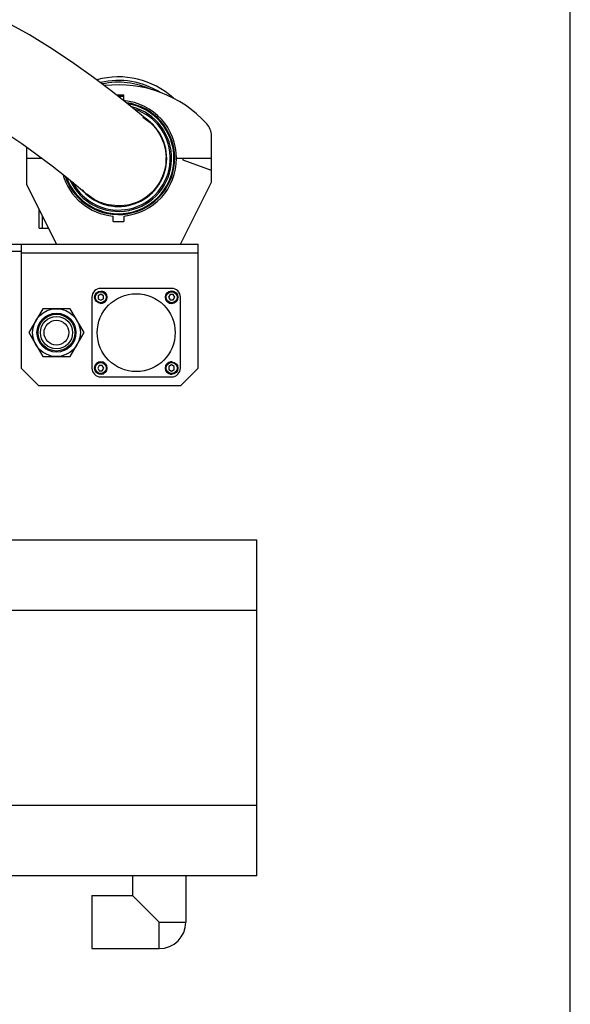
# Model space of a CAD drawing. Header units: millimetres. Extents: x 0 to 17835, y 0 to 12615.
# Tile 14 of 85: x 5962 to 6272, y 7612 to 8168. Entities that reach past the tile are written whole.
import ezdxf

# ---------------------------------------------------------------- set-up
doc = ezdxf.new("R2010")
doc.units = ezdxf.units.MM
doc.header["$LTSCALE"] = 980.925
doc.layers.get('0').update_dxf_attribs({"linetype": 'CONTINUOUS'})
for name, color, linetype in [('304105000226DXF_CONTINUOUS_LINE', 7, 'CONTINUOUS'), ('304109000042DXF_CONTINUOUS_LINE', 7, 'CONTINUOUS'), ('304109000043DXF_CONTINUOUS_LINE', 7, 'CONTINUOUS'), ('304109000045DXF_CONTINUOUS_LINE', 7, 'CONTINUOUS'), ('304109000048DXF_CONTINUOUS_LINE', 7, 'CONTINUOUS'), ('304110000696DXF_CONTINUOUS_LINE', 7, 'CONTINUOUS'), ('304304000080DXF_CONTINUOUS_LINE', 7, 'CONTINUOUS'), ('501023000016DXF_CONTINUOUS_LINE', 7, 'CONTINUOUS'), ('604006000001DXF_CONTINUOUS_LINE', 7, 'CONTINUOUS'), ('627001000013DXF_CONTINUOUS_LINE', 7, 'CONTINUOUS'), ('XIANLAN_DXF_CONTINUOUS_LINE', 7, 'CONTINUOUS'), ('运动范围-老_DXF_DIMENSION', 7, 'CONTINUOUS')]:
    doc.layers.add(name, color=color, linetype=linetype)
doc.styles.get("Standard").update_dxf_attribs({"font": 'txt', "width": 0.7})
doc.dimstyles.new('DIMSTYLE_3', dxfattribs={"dimtxt": 135, "dimasz": 90, "dimexe": 1, "dimexo": 0, "dimgap": 2.25, "dimtad": 1, "dimdsep": 46, "dimtxsty": 'Standard', "dimblk": '_FILLED', "dimblk1": '_FILLED', "dimblk2": '_FILLED', "dimcen": 0.09, "dimclrt": 5, "dimazin": 2, "dimtp": 0.8, "dimtm": 0.8, "dimtfac": 1, "dimtofl": 0, "dimtmove": 0, "dimatfit": 3, "dimldrblk": '_FILLED', "dimfxl": 0, "dimtolj": 1, "dimarcsym": 0})

# ---------------------------------------------------------------- blocks, each defined once
blk = doc.blocks.new('_FILLED')
at = {"color": 0, "linetype": 'ByBlock'}
blk.add_solid([(0, 0), (-1, 0.1667), (-1, -0.1667)], dxfattribs=at)
blk = doc.blocks.new('*D3')
at = {"layer": '运动范围-老_DXF_DIMENSION', "color": 2, "linetype": 'Continuous', "transparency": 16777216}
for p, q in [((5377.39, 6235.98), (5377.39, 8447.51)), ((6272.39, 6734.48), (6272.39, 8447.51)), ((5377.39, 8432.51), (5824.89, 8432.51)), ((6272.39, 8432.51), (5824.89, 8432.51))]:
    blk.add_line(p, q, dxfattribs=at)
at = {"layer": '运动范围-老_DXF_DIMENSION', "color": 2, "linetype": 'Continuous', "transparency": 16777216, "xscale": 90, "yscale": 90, "zscale": 90}
for p, rotation in [((5377.39, 8432.51), 179.9999999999), ((6272.39, 8432.51), 359.9999999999)]:
    blk.add_blockref('_FILLED', p, dxfattribs=dict(at, rotation=rotation))
blk = doc.blocks.new('*D4')
at = {"layer": '运动范围-老_DXF_DIMENSION', "color": 2, "linetype": 'Continuous', "transparency": 16777216}
for p, q in [((5792.39, 7371.98), (5792.39, 8039.48)), ((6272.39, 6734.48), (6272.39, 7401.98)), ((5792.39, 7386.98), (6032.39, 7386.98)), ((6272.39, 7386.98), (6032.39, 7386.98))]:
    blk.add_line(p, q, dxfattribs=at)
at = {"layer": '运动范围-老_DXF_DIMENSION', "color": 2, "linetype": 'Continuous', "transparency": 16777216, "xscale": 90, "yscale": 90, "zscale": 90, "rotation": 180}
blk.add_blockref('_FILLED', (5792.39, 7386.98), dxfattribs=at)
at = {"layer": '运动范围-老_DXF_DIMENSION', "color": 2, "linetype": 'Continuous', "transparency": 16777216, "xscale": 90, "yscale": 90, "zscale": 90}
blk.add_blockref('_FILLED', (6272.39, 7386.98), dxfattribs=at)

msp = doc.modelspace()

# ---------------------------------------------------------------- linework, layer by layer
at = {"layer": '304105000226DXF_CONTINUOUS_LINE', "color": 7, "linetype": 'Continuous'}
for p, q in [((5944.391, 8041.479), (6062.391, 8041.479)), ((5962.391, 8041.479), (5962.391, 7971.479)), ((6062.391, 7971.479), (6062.391, 8041.479)), ((5944.391, 8037.479), (5962.391, 8037.479)), ((5972.391, 7961.479), (5962.391, 7971.479)), ((6062.391, 7971.479), (6052.391, 7961.479)), ((6052.391, 7961.479), (5972.391, 7961.479))]:
    msp.add_line(p, q, dxfattribs=at)
at = {"layer": '304105000226DXF_CONTINUOUS_LINE', "color": 9, "linetype": 'Continuous'}
msp.add_line((6062.391, 8036.479), (5962.391, 8036.479), dxfattribs=at)
at = {"layer": '304109000042DXF_CONTINUOUS_LINE', "color": 7, "linetype": 'Continuous'}
for p, q in [((6020.391, 8122.591), (6020.391, 8125.603)), ((6069.891, 8076.479), (6069.891, 8102.709)), ((5965.391, 8096.445), (5965.391, 8089.979)), ((5965.391, 8089.979), (5974.269, 8089.979)), ((5965.491, 8089.979), (5965.491, 8075.279)), ((6050.141, 8089.979), (6069.891, 8089.979)), ((6053.941, 8088.915), (6053.941, 8089.979)), ((6069.891, 8083.109), (6053.941, 8088.915)), ((5965.491, 8075.279), (5982.391, 8041.479)), ((6052.391, 8041.479), (6069.891, 8076.479)), ((5972.691, 8050.479), (5972.691, 8060.879)), ((5974.291, 8057.679), (5974.291, 8050.479)), ((6014.391, 8054.355), (6014.391, 8057.367)), ((6020.391, 8057.367), (6020.391, 8054.355)), ((5972.691, 8050.479), (5977.891, 8050.479))]:
    msp.add_line(p, q, dxfattribs=at)
for centre, radius, start, end in [((6017.391, 8063.979), 67.5, 42.34261, 96.594), ((6017.391, 8089.979), 35.75, 85.1863, 91.59796), ((6017.391, 8089.979), 32.75, 275.25584, 84.74416), ((6059.891, 8102.709), 10, 0, 42.34261), ((6017.391, 8089.979), 32.75, 195.93474, 264.74418), ((6017.391, 8089.979), 35.75, 265.1863, 274.8137)]:
    msp.add_arc(centre, radius, start, end, dxfattribs=at)
at = {"layer": '304109000043DXF_CONTINUOUS_LINE', "color": 7, "linetype": 'Continuous'}
for p, q in [((6044.501, 8092.479), (6044.062, 8092.479)), ((6044.042, 8087.479), (6044.501, 8087.479))]:
    msp.add_line(p, q, dxfattribs=at)
for centre, radius, start, end in [((6017.389, 8089.955), 35.007, 85.07002, 89.997), ((6017.391, 8089.979), 30, 204.15211, 75.64068), ((6017.391, 8089.979), 27.225, 220.90909, 56.45535)]:
    msp.add_arc(centre, radius, start, end, dxfattribs=at)
at = {"layer": '304109000043DXF_CONTINUOUS_LINE', "color": 9, "linetype": 'Continuous'}
for radius, start, end in [(31.759, 198.41626, 81.93538), (31.305, 199.89664, 80.38967), (29.225, 207.64105, 72.22381)]:
    msp.add_arc((6017.391, 8089.979), radius, start, end, dxfattribs=at)
at = {"layer": '304109000045DXF_CONTINUOUS_LINE', "color": 7, "linetype": 'Continuous'}
msp.add_circle((5982.391, 7991.479), 7, dxfattribs=at)
at = {"layer": '304109000048DXF_CONTINUOUS_LINE', "color": 7, "linetype": 'Continuous'}
for centre, radius, start, end in [((6017.391, 8089.979), 46, 47.69833, 105.37103), ((6017.391, 8089.979), 44, 57.64776, 103.32581), ((5993.391, 8089.979), 28, 180.00002, 182.55317)]:
    msp.add_arc(centre, radius, start, end, dxfattribs=at)
at = {"layer": '304109000048DXF_CONTINUOUS_LINE', "color": 9, "linetype": 'Continuous'}
msp.add_arc((6017.391, 8089.979), 43, 64.5873, 102.20396, dxfattribs=at)
at = {"layer": '304110000696DXF_CONTINUOUS_LINE', "color": 7, "linetype": 'Continuous'}
for p, q in [((6002.391, 8011.479), (6002.391, 7971.479)), ((6047.391, 8016.479), (6007.391, 8016.479)), ((6052.391, 7971.479), (6052.391, 8011.479)), ((6007.391, 7966.479), (6047.391, 7966.479))]:
    msp.add_line(p, q, dxfattribs=at)
msp.add_circle((6027.391, 7991.479), 22, dxfattribs=at)
for centre, start, end in [((6007.391, 8011.479), 90, 180), ((6047.391, 8011.479), 0, 90), ((6007.391, 7971.479), 180, 270), ((6047.391, 7971.479), 270, 360)]:
    msp.add_arc(centre, 5, start, end, dxfattribs=at)
at = {"layer": '304304000080DXF_CONTINUOUS_LINE', "color": 7, "linetype": 'Continuous'}
for p, q in [((5927.305, 7874.479), (6095.391, 7874.479)), ((6095.391, 7684.479), (6095.391, 7874.479)), ((6095.391, 7834.479), (5925.602, 7834.479)), ((5900.027, 7724.479), (6095.391, 7724.479)), ((6095.391, 7684.479), (5864.891, 7684.479)), ((6025.391, 7684.479), (6025.391, 7673.479)), ((6055.391, 7684.479), (6055.391, 7658.479)), ((6002.391, 7673.479), (6025.391, 7673.479)), ((6002.391, 7673.478), (6002.391, 7643.48)), ((6025.391, 7673.479), (6040.391, 7658.479)), ((6002.391, 7643.479), (6040.391, 7643.479))]:
    msp.add_line(p, q, dxfattribs=at)
at = {"layer": '304304000080DXF_CONTINUOUS_LINE', "color": 9, "linetype": 'Continuous'}
for p, q in [((6040.391, 7643.479), (6040.391, 7658.479)), ((6040.391, 7658.479), (6055.391, 7658.479))]:
    msp.add_line(p, q, dxfattribs=at)
at = {"layer": '304304000080DXF_CONTINUOUS_LINE', "color": 7, "linetype": 'Continuous'}
msp.add_arc((6040.391, 7658.479), 15, 270, 360, dxfattribs=at)
at = {"layer": '501023000016DXF_CONTINUOUS_LINE', "color": 7, "linetype": 'Continuous'}
for p, q in [((6007.391, 8013.211), (6005.891, 8012.345)), ((6005.891, 8012.345), (6005.891, 8010.613)), ((6008.891, 8012.345), (6007.391, 8013.211)), ((6008.891, 8010.613), (6008.891, 8012.345)), ((6046.525, 8012.979), (6045.659, 8011.479)), ((6045.659, 8011.479), (6046.525, 8009.979)), ((6048.257, 8012.979), (6046.525, 8012.979)), ((6049.123, 8011.479), (6048.257, 8012.979)), ((6048.257, 8009.979), (6049.123, 8011.479)), ((6005.891, 8010.613), (6007.391, 8009.747)), ((6007.391, 8009.747), (6008.891, 8010.613)), ((6046.525, 8009.979), (6048.257, 8009.979)), ((6006.525, 7972.979), (6005.659, 7971.479)), ((6008.257, 7972.979), (6006.525, 7972.979)), ((6009.123, 7971.479), (6008.257, 7972.979)), ((6047.391, 7973.211), (6045.891, 7972.345)), ((6045.891, 7972.345), (6045.891, 7970.613)), ((6048.891, 7972.345), (6047.391, 7973.211)), ((6048.891, 7970.613), (6048.891, 7972.345)), ((6005.659, 7971.479), (6006.525, 7969.979)), ((6006.525, 7969.979), (6008.257, 7969.979)), ((6008.257, 7969.979), (6009.123, 7971.479)), ((6045.891, 7970.613), (6047.391, 7969.747)), ((6047.391, 7969.747), (6048.891, 7970.613))]:
    msp.add_line(p, q, dxfattribs=at)
for centre in [(6007.391, 8011.479), (6047.391, 8011.479), (6007.391, 7971.479), (6047.391, 7971.479)]:
    msp.add_circle(centre, 3.5, dxfattribs=at)
at = {"layer": '501023000016DXF_CONTINUOUS_LINE', "color": 9, "linetype": 'Continuous'}
for centre in [(6007.391, 8011.479), (6047.391, 8011.479), (6007.391, 7971.479), (6047.391, 7971.479)]:
    msp.add_circle(centre, 3.1, dxfattribs=at)
at = {"layer": '604006000001DXF_CONTINUOUS_LINE', "color": 7, "linetype": 'Continuous'}
for centre, start, end in [((6007.391, 8011.479), 264.66254, 84.66254), ((6047.391, 8011.479), 5.3425, 360), ((6007.391, 7971.479), 5.3425, 174.66254), ((6047.391, 7971.479), 84.66254, 275.3425), ((6007.391, 7971.479), 185.3425, 360)]:
    msp.add_arc(centre, 3.5, start, end, dxfattribs=at)
at = {"layer": '627001000013DXF_CONTINUOUS_LINE', "color": 7, "linetype": 'Continuous'}
for p, q in [((5974.596, 8004.979), (5966.802, 7991.479)), ((5990.185, 8004.979), (5974.596, 8004.979)), ((5997.979, 7991.479), (5990.185, 8004.979)), ((5966.802, 7991.479), (5974.596, 7977.979)), ((5990.185, 7977.979), (5997.979, 7991.479)), ((5974.596, 7977.979), (5990.185, 7977.979))]:
    msp.add_line(p, q, dxfattribs=at)
for radius in [13.5, 11, 10.386, 9.1]:
    msp.add_circle((5982.391, 7991.479), radius, dxfattribs=at)
at = {"layer": 'XIANLAN_DXF_CONTINUOUS_LINE', "color": 7, "linetype": 'Continuous'}
for p, q in [((6031.126, 8113.224), (6035.219, 8110.234)), ((6003.656, 8066.734), (5999.568, 8069.719))]:
    msp.add_line(p, q, dxfattribs=at)
for points in [[(6029.247, 8115.349), (6022.166, 8121.164), (6013.334, 8128.128), (6003.254, 8135.717), (5992.16, 8143.636), (5980.13, 8151.691), (5967.141, 8159.723), (5953.064, 8167.567), (5937.777, 8174.926), (5921.053, 8181.341), (5902.655, 8185.984), (5886.555, 8187.406)], [(6035.219, 8110.234), (6033.717, 8111.547), (6029.247, 8115.349)], [(5943.531, 8110.898), (5946.296, 8109.229), (5954.427, 8104), (5962.753, 8098.335), (5971.298, 8092.213), (5979.933, 8085.72), (5988.039, 8079.343), (5994.667, 8073.907), (5998.6, 8070.564), (5999.568, 8069.719)]]:
    msp.add_lwpolyline(points, dxfattribs=at)
for centre, radius, start, end in [((6017.391, 8089.979), 30, 204.15211, 75.64068), ((6017.391, 8089.979), 29.225, 207.64105, 72.22381), ((6018.279, 8089.995), 26.112, 354.20629, 358.42082), ((6018.728, 8089.979), 25.663, 358.42834, 359.99874), ((6018.779, 8089.979), 25.612, 0.00044, 0.92157), ((6017.391, 8089.979), 27.225, 220.90909, 270)]:
    msp.add_arc(centre, radius, start, end, dxfattribs=at)
msp.add_open_spline([(6035.218, 8110.234), (6040.758, 8105.315), (6044.381, 8097.387), (6044.367, 8089.979)], degree=3, dxfattribs=at)
msp.add_open_spline([(6044.367, 8089.979), (6044.35, 8080.946), (6033.617, 8061.541), (6011.442, 8062.152), (6003.656, 8066.734)], degree=3, knots=[0, 0, 0, 0, 0.4999605, 1, 1, 1, 1], dxfattribs=at)

# ---------------------------------------------------------------- dimensions: what is measured, and where the dimension line sits
at = {"layer": '运动范围-老_DXF_DIMENSION', "color": 2, "linetype": 'Continuous'}
dim = msp.add_linear_dim(base=(5377.391, 8432.512), p1=(6272.391, 6734.479), p2=(5377.391, 6235.979), angle=180, dimstyle='DIMSTYLE_3', dxfattribs=at)
dim.commit()
dim.dimension.update_dxf_attribs({"geometry": '*D3', "text_midpoint": (5683.141, 8432.512), "dimtype": 160})
dim = msp.add_linear_dim(base=(6272.391, 7386.979), p1=(5792.391, 8039.479), p2=(6272.391, 6734.479), dimstyle='DIMSTYLE_3', dxfattribs=at)
dim.commit()
dim.dimension.update_dxf_attribs({"geometry": '*D4', "text_midpoint": (5890.641, 7386.979), "dimtype": 160})

doc.saveas('drawing.dxf')
